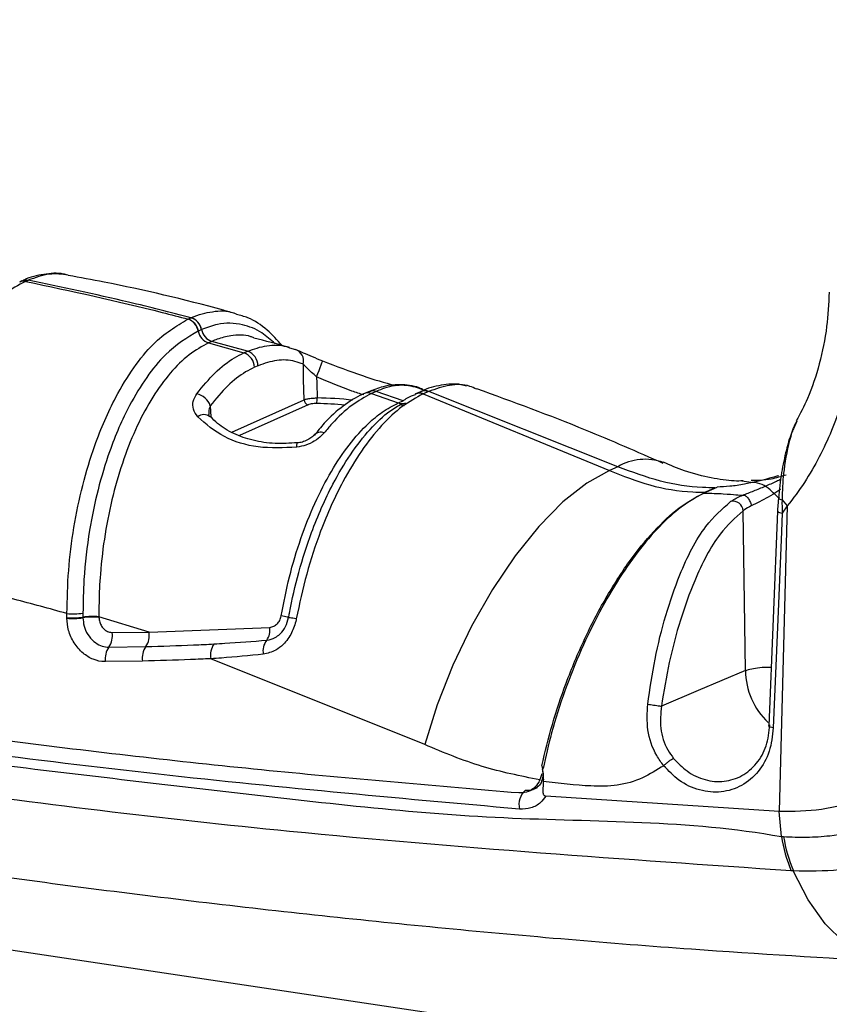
# Model space of a CAD drawing. Header units: millimetres. Extents: x 12 to 859, y 4 to 555.
# Tile 52 of 69: x 682 to 696, y 402 to 420. Entities that reach past the tile are written whole.
import ezdxf

# ---------------------------------------------------------------- set-up
doc = ezdxf.new("R2010")
doc.units = ezdxf.units.MM
doc.linetypes.add('CENTER', pattern=[10.16, 6.35, -1.27, 1.27, -1.27])
doc.layers.add('DEFAULT_1', color=7, linetype='CENTER')
doc.dimstyles.new('SLDDIMSTYLE1', dxfattribs={"dimtxt": 0.18, "dimasz": 3.556, "dimexe": 0, "dimexo": 0.0625, "dimgap": 0, "dimtad": 0, "dimtih": 1, "dimtoh": 1, "dimdec": 0, "dimrnd": 1e-09, "dimzin": 0, "dimdsep": 46, "dimtxsty": 'Standard', "dimsah": 1, "dimcen": 0.09, "dimadec": 0, "dimazin": 0, "dimtfac": 3.556, "dimtdec": 0, "dimtofl": 0, "dimtmove": 0, "dimatfit": 3, "dimfxl": 1, "dimfrac": 2, "dimtolj": 1, "dimtzin": 0, "dimarcsym": 0})

msp = doc.modelspace()

# ---------------------------------------------------------------- linework, layer by layer
at = {"color": 7, "linetype": 'Continuous', "lineweight": 25}
for p, q in [((681.646, 415.118), (681.605, 415.099)), ((681.719, 415.111), (681.718, 415.111)), ((681.76, 415.129), (681.719, 415.111)), ((681.76, 415.13), (681.76, 415.129)), ((684.673, 414.422), (684.729, 414.448)), ((684.729, 414.448), (684.731, 414.448)), ((684.671, 414.422), (684.673, 414.422)), ((684.864, 414.206), (684.863, 414.206)), ((684.921, 414.232), (684.864, 414.206)), ((684.922, 414.232), (684.921, 414.232)), ((685.112, 414.017), (685.052, 413.99)), ((685.052, 413.99), (685.695, 413.808)), ((685.76, 413.837), (685.112, 414.017)), ((686.529, 413.902), (686.634, 413.869)), ((685.695, 413.808), (685.76, 413.837)), ((685.952, 413.573), (685.888, 413.544)), ((687.967, 413.1), (687.879, 413.061)), ((688.109, 413.105), (688.02, 413.065)), ((688.02, 413.065), (688.506, 412.894)), ((688.601, 412.936), (688.109, 413.105)), ((688.823, 413.058), (688.819, 413.056)), ((688.917, 413.1), (688.823, 413.058)), ((689.046, 413.105), (688.893, 413.16)), ((688.968, 413.061), (688.966, 413.06)), ((688.966, 413.06), (692.364, 411.664)), ((689.062, 413.103), (688.968, 413.061)), ((689.065, 413.104), (689.062, 413.103)), ((692.516, 411.732), (689.065, 413.104)), ((688.506, 412.894), (688.601, 412.936)), ((695.779, 412.56), (695.718, 412.421)), ((692.516, 411.732), (692.364, 411.664)), ((694.779, 411.473), (694.95, 411.451)), ((694.078, 411.25), (694.326, 411.361)), ((694.291, 411.345), (694.113, 411.266)), ((695.606, 411.018), (695.456, 405.449)), ((695.51, 411.129), (695.606, 411.018)), ((695.606, 411.018), (695.512, 410.885)), ((694.844, 408.016), (694.799, 410.93)), ((695.428, 410.922), (695.267, 407.009)), ((682.467, 408.972), (682.467, 408.983)), ((682.759, 408.99), (682.759, 408.978)), ((683.965, 408.719), (683.051, 408.996)), ((683.051, 408.996), (683.051, 408.984)), ((683.294, 408.71), (683.965, 408.719)), ((683.965, 408.719), (686.166, 408.804)), ((683.232, 408.444), (683.906, 408.454)), ((683.846, 408.189), (683.169, 408.179)), ((688.993, 406.666), (685.089, 408.231)), ((647.475, 408), (724.357, 396.511)), ((693.309, 407.367), (693.309, 407.367)), ((691.127, 406.134), (691.092, 406.024)), ((690.891, 405.816), (691.048, 405.886)), ((695.456, 405.449), (691.202, 405.728)), ((695.498, 404.991), (695.456, 405.449)), ((695.716, 404.364), (695.679, 404.366))]:
    msp.add_line(p, q, dxfattribs=at)
at = {"color": 8, "linetype": 'Continuous', "lineweight": 25}
for p, q in [((685.082, 412.842), (685.091, 412.641)), ((685.473, 412.361), (686.792, 412.952)), ((686.865, 412.862), (685.613, 412.301)), ((688.624, 412.843), (688.544, 412.86))]:
    msp.add_line(p, q, dxfattribs=at)
at = {"color": 7, "linetype": 'Continuous', "lineweight": 25, "flags": 128}
for points in [[(686.792, 412.952), (686.784, 413.324), (686.779, 413.603)], [(687.022, 413.372), (687.044, 413.429), (687.066, 413.487), (687.086, 413.541), (687.104, 413.589), (687.117, 413.627), (687.126, 413.653), (687.13, 413.665), (687.129, 413.663)], [(687.022, 413.372), (687.025, 413.255), (687.031, 412.985)], [(692.364, 411.664), (691.947, 411.433), (691.513, 411.09), (691.073, 410.643), (690.64, 410.107), (690.228, 409.495), (689.846, 408.825), (689.507, 408.117), (689.22, 407.39), (688.993, 406.666)], [(695.512, 410.884), (695.498, 410.554), (695.444, 409.235), (695.351, 406.973)], [(686.511, 408.983), (686.512, 408.983), (686.508, 408.984), (686.498, 408.987), (686.482, 408.99), (686.462, 408.994), (686.436, 408.999), (686.407, 409.005), (686.374, 409.011)], [(686.649, 408.958), (686.616, 408.964), (686.586, 408.969), (686.561, 408.974), (686.54, 408.978), (686.524, 408.98), (686.514, 408.982), (686.509, 408.983), (686.511, 408.983)], [(694.844, 408.016), (693.982, 407.652), (693.309, 407.367)]]:
    msp.add_lwpolyline(points, dxfattribs=at)
at = {"color": 8, "linetype": 'Continuous', "lineweight": 25, "flags": 128}
for points in [[(686.658, 412.087), (686.66, 412.128), (686.664, 412.155), (686.67, 412.165), (686.671, 412.165)], [(697.515, 402.708), (697.399, 402.72), (697.012, 402.834), (696.642, 403.061), (696.298, 403.397), (695.987, 403.835), (695.716, 404.364)]]:
    msp.add_lwpolyline(points, dxfattribs=at)
at = {"color": 8, "linetype": 'Continuous', "lineweight": 25}
for centre, radius, start, end in [((681.68, 414.928), 0.186, 78.1528, 114.1561), ((681.68, 414.929), 0.186, 78.155, 113.774), ((681.721, 414.947), 0.186, 78.1547, 113.8077), ((687.955, 412.887), 0.19, 69.9081, 113.79), ((688.044, 412.926), 0.19, 69.8945, 114.5683), ((688.897, 412.881), 0.191, 68.8325, 114.4904), ((688.899, 412.882), 0.191, 68.8331, 113.5455), ((688.993, 412.925), 0.191, 68.8336, 113.5161), ((688.996, 412.926), 0.191, 68.8162, 113.5991), ((686.893, 405.475), 7.512, 83.9806, 88.9482), ((688.574, 413.074), 0.192, 249.492, 292.6787), ((684.964, 412.503), 0.179, 51.4551, 128.7245), ((687.092, 412.197), 0.164, 66.7748, 136.9006), ((693.009, 410.9), 0.967, 69.7896, 120.645), ((696.15, 408.025), 1.306, 180.3841, 227.0034)]:
    msp.add_arc(centre, radius, start, end, dxfattribs=at)
at = {"color": 7, "linetype": 'Continuous', "lineweight": 25}
for centre, radius, start, end in [((681.722, 414.947), 0.186, 78.1479, 114.2317), ((684.646, 414.181), 0.279, 10.4325, 72.6611), ((684.648, 414.182), 0.279, 10.4054, 72.6527), ((684.588, 414.155), 0.279, 10.4598, 72.67), ((684.59, 414.156), 0.279, 10.4325, 72.6611), ((685.138, 414.256), 0.28, 190.4649, 252.2174), ((685.197, 414.283), 0.28, 190.4649, 252.2174), ((685.604, 413.538), 0.284, 1.0869, 71.2071), ((685.668, 413.567), 0.284, 1.0869, 71.2071), ((686.56, 413.657), 0.225, 346.1044, 70.7844), ((684.756, 412.726), 0.346, 19.5816, 76.669), ((686.885, 412.953), 0.0929, 180.5729, 257.8091), ((686.45, 412.971), 0.581, 351.3607, 1.3358), ((686.888, 405.568), 7.318, 84.9094, 88.9285), ((694.618, 410.923), 0.181, 2.249, 104.2974), ((682.582, 410.205), 1.155, 264.262, 278.8125), ((682.588, 410.115), 1.138, 263.8899, 278.6356), ((682.588, 410.103), 1.138, 263.8899, 278.6356), ((682.93, 407.864), 1.138, 83.8886, 98.6354), ((682.93, 407.853), 1.138, 83.8886, 98.6354), ((682.929, 408.656), 0.369, 325.0369, 8.3271), ((683.605, 408.661), 0.365, 325.4627, 9.1911), ((685.858, 408.753), 0.312, 324.0504, 9.3425), ((686.362, 408.374), 0.319, 142.028, 191.0645), ((683.534, 408.233), 0.369, 145.0359, 188.3267), ((684.206, 408.247), 0.365, 145.4617, 189.1907), ((685.431, 408.296), 0.348, 143.8369, 190.8047), ((691.061, 405.574), 0.35, 131.3215, 193.7455), ((698.217, 405.438), 2.755, 189.3254, 202.8843), ((698.262, 405.426), 2.758, 189.1166, 202.6375)]:
    msp.add_arc(centre, radius, start, end, dxfattribs=at)
for points, knots in [([(682.477, 415.223), (682.453, 415.231), (682.315, 415.274), (682.043, 415.241), (681.787, 415.194), (681.658, 415.12), (681.647, 415.114)], [0, 0, 0, 0, 0.087658, 0.521527, 0.959032, 1, 1, 1, 1]), ([(685.539, 414.522), (685.467, 414.543), (684.672, 414.768), (683.655, 415.004), (682.708, 415.179), (682.49, 415.219)], [0, 0, 0, 0, 0.0707278, 0.7862347, 1, 1, 1, 1]), ([(681.718, 415.111), (681.716, 415.11), (681.584, 415.05), (681.318, 414.887), (680.931, 414.526), (680.562, 414.052), (680.223, 413.486), (679.884, 412.757), (679.607, 411.944), (679.406, 411.083), (679.301, 410.403), (679.27, 409.989), (679.258, 409.831)], [0, 0, 0, 0, 0.001576, 0.11271, 0.223844, 0.334978, 0.446112, 0.55568, 0.708945, 0.820092, 0.931238, 1, 1, 1, 1]), ([(681.718, 415.111), (682.548, 414.934), (683.535, 414.723), (684.517, 414.464), (684.673, 414.422)], [0, 0, 0, 0, 0.840993, 1, 1, 1, 1]), ([(684.729, 414.448), (684.351, 414.545), (683.362, 414.798), (682.371, 415.003), (681.76, 415.13)], [0, 0, 0, 0, 0.383273, 1, 1, 1, 1]), ([(696.371, 414.917), (696.36, 414.705), (696.338, 414.256), (696.2, 413.604), (696.013, 413.024), (695.841, 412.7), (695.77, 412.566)], [0, 0, 0, 0, 0.247017, 0.524951, 0.803174, 1, 1, 1, 1]), ([(696.887, 414.706), (696.866, 414.395), (696.825, 413.773), (696.597, 412.825), (696.212, 411.88), (695.827, 411.291), (695.606, 411.018), (695.606, 411.018)], [0, 0, 0, 0, 0.225304, 0.450604, 0.720795, 0.999995, 1, 1, 1, 1]), ([(686.391, 413.94), (686.303, 414.039), (686.114, 414.25), (685.829, 414.439), (685.628, 414.491), (685.557, 414.509)], [0, 0, 0, 0, 0.361027, 0.773999, 1, 1, 1, 1]), ([(682.467, 409.056), (682.473, 409.317), (682.485, 409.838), (682.585, 410.629), (682.746, 411.399), (682.993, 412.215), (683.31, 412.945), (683.68, 413.548), (684.115, 414.087), (684.459, 414.293), (684.671, 414.422)], [0, 0, 0, 0, 0.111358, 0.222714, 0.334876, 0.447032, 0.59946, 0.709772, 0.82008, 1, 1, 1, 1]), ([(684.863, 414.206), (684.66, 414.083), (684.332, 413.886), (683.917, 413.373), (683.563, 412.797), (683.261, 412.099), (683.025, 411.318), (682.862, 410.532), (682.771, 409.769), (682.762, 409.267), (682.759, 409.064)], [0, 0, 0, 0, 0.179389, 0.289464, 0.399543, 0.551863, 0.664152, 0.776448, 0.90955, 1, 1, 1, 1]), ([(686.529, 413.903), (686.523, 413.905), (686.306, 413.972), (686.087, 414.025), (685.874, 414.076)], [0, 0, 0, 0, 0.028662, 1, 1, 1, 1]), ([(685.052, 413.99), (684.932, 413.924), (684.693, 413.793), (684.348, 413.453), (684.029, 413.016), (683.742, 412.488), (683.497, 411.883), (683.298, 411.217), (683.154, 410.508), (683.075, 409.847), (683.05, 409.341), (683.051, 409.083), (683.051, 408.996)], [0, 0, 0, 0, 0.109487, 0.218977, 0.328469, 0.437965, 0.548058, 0.658157, 0.76947, 0.880788, 0.959819, 1, 1, 1, 1]), ([(684.836, 413.063), (684.945, 413.195), (685.165, 413.464), (685.459, 413.69), (685.638, 413.779), (685.695, 413.808)], [0, 0, 0, 0, 0.398121, 0.807737, 1, 1, 1, 1]), ([(686.634, 413.869), (686.678, 413.851), (686.76, 413.818), (686.936, 413.74), (687.065, 413.689), (687.129, 413.663)], [0, 0, 0, 0, 0.361108, 0.683015, 1, 1, 1, 1]), ([(685.888, 413.544), (685.834, 413.517), (685.669, 413.435), (685.393, 413.223), (685.187, 412.97), (685.082, 412.842)], [0, 0, 0, 0, 0.192245, 0.590349, 1, 1, 1, 1]), ([(686.779, 413.603), (686.728, 413.62), (686.571, 413.675), (686.294, 413.692), (686.067, 413.613), (685.952, 413.573)], [0, 0, 0, 0, 0.192244, 0.590344, 1, 1, 1, 1]), ([(687.022, 413.372), (686.99, 413.398), (686.926, 413.45), (686.841, 413.533), (686.8, 413.579), (686.779, 413.603)], [0, 0, 0, 0, 0.317984, 0.645839, 1, 1, 1, 1]), ([(687.129, 413.663), (687.377, 413.567), (687.85, 413.383), (688.259, 413.267), (688.453, 413.212)], [0, 0, 0, 0, 0.525673, 1, 1, 1, 1]), ([(688.955, 413.143), (688.947, 413.147), (688.831, 413.202), (688.587, 413.236), (688.26, 413.217), (688.056, 413.13), (687.968, 413.091)], [0, 0, 0, 0, 0.02797, 0.381743, 0.73206, 1, 1, 1, 1]), ([(688.945, 413.149), (688.837, 413.179), (688.617, 413.24), (688.331, 413.195), (688.159, 413.125), (688.109, 413.105)], [0, 0, 0, 0, 0.407836, 0.827461, 1, 1, 1, 1]), ([(689.757, 413.2), (689.724, 413.21), (689.575, 413.255), (689.293, 413.22), (689.044, 413.172), (688.923, 413.102), (688.92, 413.1)], [0, 0, 0, 0, 0.124247, 0.554252, 0.987553, 1, 1, 1, 1]), ([(689.938, 413.146), (689.898, 413.165), (689.744, 413.236), (689.449, 413.236), (689.193, 413.148), (689.065, 413.104)], [0, 0, 0, 0, 0.151284, 0.575647, 1, 1, 1, 1]), ([(684.852, 412.643), (684.821, 412.687), (684.761, 412.774), (684.759, 412.927), (684.81, 413.018), (684.836, 413.063)], [0, 0, 0, 0, 0.339645, 0.667371, 1, 1, 1, 1]), ([(688.966, 413.06), (688.838, 412.99), (688.582, 412.852), (688.201, 412.495), (687.836, 412.034), (687.451, 411.4), (687.11, 410.639), (686.827, 409.782), (686.709, 409.233), (686.649, 408.958)], [0, 0, 0, 0, 0.130475, 0.260954, 0.394316, 0.527684, 0.712353, 0.856172, 1, 1, 1, 1]), ([(687.879, 413.059), (687.871, 413.056), (687.743, 413.007), (687.499, 412.841), (687.204, 412.592), (687.038, 412.378), (686.978, 412.301)], [0, 0, 0, 0, 0.024359, 0.397477, 0.783502, 1, 1, 1, 1]), ([(688.02, 413.065), (687.901, 413.001), (687.659, 412.87), (687.369, 412.6), (687.205, 412.404), (687.157, 412.347)], [0, 0, 0, 0, 0.407832, 0.827493, 1, 1, 1, 1]), ([(688.821, 413.045), (688.771, 413.028), (688.691, 413), (688.614, 412.943), (688.585, 412.921)], [0, 0, 0, 0, 0.6171, 1, 1, 1, 1]), ([(693.343, 411.793), (692.872, 412), (691.747, 412.493), (690.605, 412.911), (689.941, 413.154)], [0, 0, 0, 0, 0.418626, 1, 1, 1, 1]), ([(686.374, 409.011), (686.42, 409.25), (686.515, 409.735), (686.726, 410.427), (686.984, 411.078), (687.281, 411.653), (687.612, 412.148), (687.928, 412.497), (688.229, 412.749), (688.41, 412.843), (688.506, 412.894)], [0, 0, 0, 0, 0.132434, 0.268672, 0.401052, 0.537329, 0.668567, 0.803695, 0.894697, 1, 1, 1, 1]), ([(686.511, 408.983), (686.516, 409.01), (686.567, 409.288), (686.69, 409.818), (686.946, 410.623), (687.269, 411.353), (687.638, 411.973), (687.989, 412.419), (688.308, 412.73), (688.505, 412.84), (688.579, 412.881)], [0, 0, 0, 0, 0.015781, 0.157647, 0.303642, 0.498889, 0.638056, 0.781285, 0.917612, 1, 1, 1, 1]), ([(686.792, 412.952), (686.808, 412.958), (686.842, 412.97), (686.918, 412.981), (686.984, 412.985), (687.021, 412.985), (687.031, 412.985)], [0, 0, 0, 0, 0.300217, 0.600458, 0.900612, 1, 1, 1, 1]), ([(687.024, 412.884), (687.018, 412.884), (686.993, 412.885), (686.949, 412.882), (686.898, 412.875), (686.876, 412.866), (686.865, 412.862)], [0, 0, 0, 0, 0.099395, 0.399547, 0.699775, 1, 1, 1, 1]), ([(686.658, 412.087), (686.42, 412.077), (685.945, 412.055), (685.292, 412.257), (685.002, 412.511), (684.852, 412.643)], [0, 0, 0, 0, 0.327756, 0.653482, 1, 1, 1, 1]), ([(685.075, 412.646), (685.068, 412.653), (685.053, 412.669), (685.056, 412.677), (685.057, 412.682)], [0, 0, 0, 0, 0.460935, 1, 1, 1, 1]), ([(686.671, 412.168), (686.534, 412.16), (686.253, 412.143), (685.855, 412.202), (685.5, 412.329), (685.238, 412.486), (685.124, 412.605), (685.082, 412.65)], [0, 0, 0, 0, 0.207819, 0.42766, 0.643543, 0.867117, 1, 1, 1, 1]), ([(687.157, 412.347), (687.142, 412.331), (687.095, 412.277), (686.989, 412.197), (686.831, 412.119), (686.716, 412.098), (686.658, 412.087)], [0, 0, 0, 0, 0.135954, 0.443123, 0.723591, 1, 1, 1, 1]), ([(686.972, 412.31), (686.968, 412.304), (686.955, 412.287), (686.899, 412.242), (686.815, 412.198), (686.732, 412.171), (686.686, 412.168), (686.671, 412.167)], [0, 0, 0, 0, 0.1266347, 0.3866858, 0.6660748, 0.8912838, 1, 1, 1, 1]), ([(695.718, 412.421), (695.706, 412.396), (695.652, 412.278), (695.579, 412.008), (695.491, 411.609), (695.46, 411.312), (695.443, 411.155)], [0, 0, 0, 0, 0.07058, 0.321872, 0.640822, 1, 1, 1, 1]), ([(694.802, 411.473), (694.748, 411.472), (694.574, 411.466), (694.216, 411.524), (693.776, 411.629), (693.474, 411.759), (693.344, 411.815)], [0, 0, 0, 0, 0.1339694, 0.4373186, 0.7580727, 1, 1, 1, 1]), ([(692.364, 411.664), (692.608, 411.566), (693.104, 411.367), (693.699, 411.276), (694.036, 411.268), (694.113, 411.266)], [0, 0, 0, 0, 0.428171, 0.868834, 1, 1, 1, 1]), ([(694.291, 411.345), (694.214, 411.347), (693.886, 411.356), (693.287, 411.444), (692.775, 411.635), (692.516, 411.732)], [0, 0, 0, 0, 0.131166, 0.559334, 1, 1, 1, 1]), ([(695.586, 411.58), (695.492, 411.552), (695.248, 411.48), (695.063, 411.479), (694.949, 411.479)], [0, 0, 0, 0, 0.385195, 1, 1, 1, 1]), ([(694.796, 411.214), (694.862, 411.239), (694.991, 411.29), (695.21, 411.378), (695.377, 411.452), (695.464, 411.496), (695.491, 411.509)], [0, 0, 0, 0, 0.287012, 0.570468, 0.869607, 1, 1, 1, 1]), ([(695.444, 411.162), (695.395, 411.214), (695.26, 411.359), (695.092, 411.446), (694.968, 411.446), (694.964, 411.446)], [0, 0, 0, 0, 0.351998, 0.977345, 1, 1, 1, 1]), ([(691.129, 406.28), (691.189, 406.532), (691.309, 407.036), (691.574, 407.818), (691.9, 408.599), (692.29, 409.348), (692.717, 410.015), (693.169, 410.569), (693.631, 411.008), (693.93, 411.17), (694.078, 411.25)], [0, 0, 0, 0, 0.115379, 0.231242, 0.359426, 0.487431, 0.615886, 0.743477, 0.872104, 1, 1, 1, 1]), ([(694.113, 411.266), (693.984, 411.197), (693.725, 411.058), (693.323, 410.705), (692.927, 410.255), (692.54, 409.713), (692.175, 409.089), (691.837, 408.395), (691.543, 407.652), (691.306, 406.92), (691.201, 406.448), (691.153, 406.232)], [0, 0, 0, 0, 0.110464, 0.2209423, 0.3312598, 0.4415969, 0.5548948, 0.6682012, 0.7849792, 0.9017554, 1, 1, 1, 1]), ([(694.078, 411.25), (694.147, 411.249), (694.289, 411.247), (694.511, 411.236), (694.689, 411.218), (694.76, 411.215), (694.796, 411.214)], [0, 0, 0, 0, 0.1385954, 0.2872363, 0.6295287, 1, 1, 1, 1]), ([(694.573, 411.098), (694.586, 411.106), (694.646, 411.146), (694.727, 411.186), (694.796, 411.214), (694.796, 411.214)], [0, 0, 0, 0, 0.208261, 0.999937, 1, 1, 1, 1]), ([(695.48, 411.319), (695.46, 411.304), (695.394, 411.258), (695.267, 411.181), (695.1, 411.093), (694.999, 411.045), (694.949, 411.021)], [0, 0, 0, 0, 0.135779, 0.442501, 0.724249, 1, 1, 1, 1]), ([(693.061, 407.404), (693.101, 407.68), (693.182, 408.232), (693.381, 409.029), (693.671, 409.869), (694.056, 410.641), (694.418, 410.96), (694.573, 411.098)], [0, 0, 0, 0, 0.182846, 0.365677, 0.54835, 0.805393, 1, 1, 1, 1]), ([(694.949, 411.021), (694.904, 410.997), (694.847, 410.967), (694.807, 410.936), (694.799, 410.93)], [0, 0, 0, 0, 0.788823, 1, 1, 1, 1]), ([(695.444, 411.155), (695.439, 411.1), (695.432, 411.022), (695.429, 410.945), (695.428, 410.922)], [0, 0, 0, 0, 0.702792, 1, 1, 1, 1]), ([(695.462, 411.165), (695.453, 411.163), (695.442, 411.16), (695.444, 411.156), (695.445, 411.155)], [0, 0, 0, 0, 0.7703485, 1, 1, 1, 1]), ([(695.51, 411.129), (695.51, 411.129), (695.509, 411.048), (695.51, 410.966), (695.512, 410.885), (695.512, 410.885)], [0, 0, 0, 0, 0.000081, 0.999919, 1, 1, 1, 1]), ([(694.799, 410.93), (694.656, 410.802), (694.322, 410.502), (693.942, 409.755), (693.648, 408.942), (693.441, 408.169), (693.353, 407.635), (693.309, 407.367)], [0, 0, 0, 0, 0.191512, 0.447836, 0.631621, 0.815593, 1, 1, 1, 1]), ([(658.753, 410.482), (658.753, 410.482), (660.579, 410.038), (664.237, 409.196), (669.733, 408.089), (675.088, 407.163), (680.301, 406.392), (685.365, 405.817), (690.448, 405.215), (693.787, 405.297), (695.498, 404.991), (695.498, 404.991)], [0, 0, 0, 0, 0, 0.149498, 0.299044, 0.44859, 0.586293, 0.723995, 0.861997, 1, 1, 1, 1, 1]), ([(695.679, 404.366), (692.631, 404.574), (687.282, 404.939), (679.615, 405.873), (672.689, 406.946), (665.756, 408.254), (661.139, 409.333), (658.831, 409.873)], [0, 0, 0, 0, 0.248505, 0.435999, 0.623492, 0.811746, 1, 1, 1, 1]), ([(682.467, 409.056), (682.144, 409.145), (681.079, 409.438), (680.006, 409.668), (679.258, 409.828)], [0, 0, 0, 0, 0.3025522, 1, 1, 1, 1]), ([(690.721, 405.491), (688.455, 405.693), (683.921, 406.099), (677.111, 407.014), (670.298, 408.134), (665.764, 409.084), (663.496, 409.559)], [0, 0, 0, 0, 0.2498768, 0.5, 0.7498768, 1, 1, 1, 1]), ([(682.467, 408.983), (682.467, 408.987), (682.467, 409.011), (682.467, 409.036), (682.467, 409.056)], [0, 0, 0, 0, 0.152343, 1, 1, 1, 1]), ([(682.759, 409.064), (682.759, 409.043), (682.759, 409.018), (682.759, 408.994), (682.759, 408.99)], [0, 0, 0, 0, 0.847648, 1, 1, 1, 1]), ([(683.169, 408.179), (683.165, 408.179), (683.091, 408.179), (682.947, 408.209), (682.749, 408.329), (682.59, 408.513), (682.486, 408.741), (682.473, 408.897), (682.467, 408.972)], [0, 0, 0, 0, 0.009942, 0.211518, 0.401803, 0.613218, 0.814901, 1, 1, 1, 1]), ([(682.759, 408.978), (682.763, 408.928), (682.772, 408.822), (682.842, 408.669), (682.949, 408.545), (683.076, 408.468), (683.17, 408.447), (683.22, 408.444), (683.229, 408.444), (683.232, 408.444)], [0, 0, 0, 0, 0.1850904, 0.3867403, 0.5980771, 0.788256, 0.9599288, 0.9900648, 1, 1, 1, 1]), ([(683.051, 408.984), (683.054, 408.956), (683.059, 408.899), (683.097, 408.82), (683.153, 408.758), (683.222, 408.717), (683.271, 408.712), (683.294, 408.71)], [0, 0, 0, 0, 0.202072, 0.404151, 0.606106, 0.807799, 1, 1, 1, 1]), ([(686.649, 408.958), (686.648, 408.953), (686.631, 408.865), (686.571, 408.692), (686.436, 408.504), (686.259, 408.362), (686.127, 408.331), (686.049, 408.313)], [0, 0, 0, 0, 0.016038, 0.267825, 0.538744, 0.729564, 1, 1, 1, 1]), ([(686.11, 408.57), (686.114, 408.571), (686.166, 408.576), (686.254, 408.604), (686.37, 408.689), (686.465, 408.813), (686.495, 408.926), (686.511, 408.983)], [0, 0, 0, 0, 0.018051, 0.274477, 0.465502, 0.734502, 1, 1, 1, 1]), ([(686.166, 408.804), (686.19, 408.809), (686.239, 408.817), (686.303, 408.864), (686.352, 408.929), (686.367, 408.984), (686.374, 409.011)], [0, 0, 0, 0, 0.251308, 0.497836, 0.745623, 1, 1, 1, 1]), ([(685.15, 408.502), (685.215, 408.505), (685.533, 408.523), (685.855, 408.55), (686.11, 408.57)], [0, 0, 0, 0, 0.205409, 1, 1, 1, 1]), ([(683.906, 408.454), (684.196, 408.462), (684.61, 408.474), (685.026, 408.495), (685.15, 408.502)], [0, 0, 0, 0, 0.7012452, 1, 1, 1, 1]), ([(660.016, 408.311), (660.811, 408.119), (663.099, 407.569), (666.887, 406.736), (671.381, 405.845), (675.878, 405.057), (680.377, 404.37), (684.875, 403.786), (689.37, 403.305), (693.584, 402.944), (696.297, 402.782), (697.514, 402.709)], [0, 0, 0, 0, 0.063754, 0.183616, 0.303468, 0.423303, 0.54312, 0.66292, 0.782702, 0.902467, 1, 1, 1, 1]), ([(685.089, 408.231), (684.966, 408.226), (684.552, 408.208), (684.137, 408.197), (683.846, 408.189)], [0, 0, 0, 0, 0.298772, 1, 1, 1, 1]), ([(686.049, 408.313), (685.793, 408.288), (685.472, 408.257), (685.154, 408.236), (685.089, 408.231)], [0, 0, 0, 0, 0.7947919, 1, 1, 1, 1]), ([(690.71, 405.785), (689.241, 405.909), (686.243, 406.162), (681.71, 406.671), (678.647, 407.102), (677.116, 407.317)], [0, 0, 0, 0, 0.324651, 0.66225, 1, 1, 1, 1]), ([(693.351, 406.282), (693.307, 406.341), (693.168, 406.534), (693.035, 406.922), (693.052, 407.247), (693.061, 407.404)], [0, 0, 0, 0, 0.189224, 0.607818, 1, 1, 1, 1]), ([(693.061, 407.404), (693.064, 407.404), (693.08, 407.401), (693.115, 407.396), (693.169, 407.388), (693.225, 407.38), (693.275, 407.372), (693.298, 407.369), (693.309, 407.367)], [0, 0, 0, 0, 0.043671, 0.208959, 0.406724, 0.604484, 0.802242, 1, 1, 1, 1]), ([(693.309, 407.367), (693.297, 407.233), (693.272, 406.958), (693.379, 406.628), (693.496, 406.466), (693.533, 406.416)], [0, 0, 0, 0, 0.396447, 0.812771, 1, 1, 1, 1]), ([(695.351, 406.973), (695.335, 406.826), (695.302, 406.531), (695.091, 406.161), (694.785, 405.9), (694.407, 405.78), (694.005, 405.816), (693.633, 405.987), (693.441, 406.188), (693.351, 406.282)], [0, 0, 0, 0, 0.144761, 0.29072, 0.436568, 0.582219, 0.727707, 0.873136, 1, 1, 1, 1]), ([(693.533, 406.416), (693.611, 406.334), (693.779, 406.157), (694.104, 406.007), (694.456, 405.976), (694.788, 406.081), (695.057, 406.31), (695.244, 406.635), (695.273, 406.896), (695.288, 407.026)], [0, 0, 0, 0, 0.126714, 0.271961, 0.417261, 0.562728, 0.708401, 0.854198, 1, 1, 1, 1]), ([(695.351, 406.973), (695.334, 406.976), (695.299, 406.983), (695.27, 406.998), (695.263, 407.013), (695.279, 407.022), (695.288, 407.026)], [0, 0, 0, 0, 0.249985, 0.49998, 0.749984, 1, 1, 1, 1]), ([(691.092, 406.024), (690.74, 406.094), (690.029, 406.235), (689.34, 406.521), (688.993, 406.666)], [0, 0, 0, 0, 0.496123, 1, 1, 1, 1]), ([(691.136, 406.22), (691.14, 406.204), (691.159, 406.132), (691.139, 406.022), (691.091, 405.916), (691.031, 405.884), (691, 405.868)], [0, 0, 0, 0, 0.0825576, 0.3794219, 0.6897427, 1, 1, 1, 1]), ([(691.129, 406.281), (691.143, 406.195), (691.159, 406.099), (691.156, 406.004), (691.156, 405.993)], [0, 0, 0, 0, 0.882887, 1, 1, 1, 1]), ([(693.351, 406.282), (693.225, 406.203), (692.963, 406.037), (692.511, 405.906), (691.897, 405.905), (691.446, 405.959), (691.156, 405.993)], [0, 0, 0, 0, 0.196372, 0.409624, 0.620611, 1, 1, 1, 1]), ([(691.092, 406.024), (691.086, 406.01), (691.057, 405.95), (690.981, 405.861), (690.853, 405.789), (690.757, 405.786), (690.71, 405.785)], [0, 0, 0, 0, 0.088314, 0.398003, 0.707413, 1, 1, 1, 1]), ([(691.156, 405.993), (691.155, 405.965), (691.152, 405.918), (691.148, 405.858), (691.147, 405.813), (691.15, 405.78), (691.158, 405.755), (691.169, 405.741), (691.184, 405.731), (691.195, 405.729), (691.202, 405.728)], [0, 0, 0, 0, 0.290061, 0.481792, 0.611179, 0.749074, 0.811037, 0.873663, 0.927618, 1, 1, 1, 1]), ([(691.202, 405.728), (691.172, 405.687), (691.102, 405.591), (690.937, 405.497), (690.793, 405.493), (690.721, 405.491)], [0, 0, 0, 0, 0.276151, 0.638025, 1, 1, 1, 1]), ([(696.967, 405.673), (696.724, 405.597), (696.238, 405.446), (695.717, 405.448), (695.456, 405.449)], [0, 0, 0, 0, 0.499979, 1, 1, 1, 1]), ([(695.539, 404.989), (695.68, 404.983), (695.962, 404.972), (696.456, 405.006), (696.804, 405.066), (697.012, 405.115), (697.012, 405.115)], [0, 0, 0, 0, 0.282663, 0.565319, 0.999989, 1, 1, 1, 1]), ([(695.498, 404.991), (695.498, 404.991), (695.512, 404.991), (695.525, 404.99), (695.539, 404.989)], [0, 0, 0, 0, 0.000429, 1, 1, 1, 1]), ([(697.348, 404.528), (697.084, 404.469), (696.55, 404.349), (695.996, 404.359), (695.716, 404.364)], [0, 0, 0, 0, 0.49532, 1, 1, 1, 1])]:
    msp.add_open_spline(points, degree=3, knots=knots, dxfattribs=at)
at = {"color": 8, "linetype": 'Continuous', "lineweight": 25}
for points, knots in [([(682.491, 415.225), (682.378, 415.24), (682.142, 415.271), (681.891, 415.178), (681.76, 415.13)], [0, 0, 0, 0, 0.478518, 1, 1, 1, 1]), ([(684.731, 414.448), (684.734, 414.45), (684.865, 414.508), (685.127, 414.572), (685.403, 414.584), (685.541, 414.523), (685.556, 414.517)], [0, 0, 0, 0, 0.010361, 0.468896, 0.940696, 1, 1, 1, 1]), ([(686.265, 413.973), (686.186, 414.044), (685.999, 414.212), (685.644, 414.346), (685.27, 414.362), (685.019, 414.268), (684.922, 414.232)], [0, 0, 0, 0, 0.197363, 0.466505, 0.796053, 1, 1, 1, 1]), ([(685.875, 414.08), (685.857, 414.088), (685.723, 414.144), (685.495, 414.131), (685.257, 414.078), (685.143, 414.03), (685.112, 414.017)], [0, 0, 0, 0, 0.07476, 0.55588, 0.878406, 1, 1, 1, 1]), ([(685.76, 413.837), (685.878, 413.878), (686.119, 413.962), (686.376, 413.953), (686.51, 413.909), (686.529, 413.902)], [0, 0, 0, 0, 0.454959, 0.923114, 1, 1, 1, 1]), ([(687.881, 413.041), (687.81, 413.063), (687.544, 413.145), (687.243, 413.276), (687.022, 413.372)], [0, 0, 0, 0, 0.267894, 1, 1, 1, 1]), ([(685.082, 412.842), (685.069, 412.807), (685.05, 412.754), (685.056, 412.699), (685.058, 412.682)], [0, 0, 0, 0, 0.677455, 1, 1, 1, 1]), ([(695.779, 412.561), (695.778, 412.56), (695.731, 412.492), (695.635, 412.195), (695.542, 411.732), (695.514, 411.332), (695.511, 411.151), (695.51, 411.129)], [0, 0, 0, 0, 0.004373, 0.224709, 0.643257, 0.958453, 1, 1, 1, 1]), ([(695.448, 411.571), (695.443, 411.569), (695.243, 411.505), (694.943, 411.431), (694.562, 411.37), (694.402, 411.364), (694.326, 411.361)], [0, 0, 0, 0, 0.01421, 0.551795, 0.784181, 1, 1, 1, 1]), ([(695.445, 411.155), (695.444, 411.153), (695.444, 411.148), (695.466, 411.139), (695.496, 411.133), (695.51, 411.129)], [0, 0, 0, 0, 0.259776, 0.629888, 1, 1, 1, 1]), ([(695.431, 410.922), (695.431, 410.918), (695.431, 410.91), (695.46, 410.896), (695.495, 410.889), (695.512, 410.885)], [0, 0, 0, 0, 0.268849, 0.634424, 1, 1, 1, 1]), ([(694.844, 408.016), (694.879, 408.028), (694.948, 408.052), (695.102, 408.074), (695.23, 408.083), (695.298, 408.08), (695.311, 408.08)], [0, 0, 0, 0, 0.309704, 0.619408, 0.929116, 1, 1, 1, 1]), ([(690.83, 405.837), (690.88, 405.835), (690.943, 405.833), (690.99, 405.862), (691, 405.869)], [0, 0, 0, 0, 0.780306, 1, 1, 1, 1])]:
    msp.add_open_spline(points, degree=3, knots=knots, dxfattribs=at)
at = {"color": 7, "linetype": 'Continuous', "lineweight": 25}
for points in [[(694.796, 411.214), (694.803, 411.215), (694.816, 411.216), (694.839, 411.207), (694.863, 411.19), (694.886, 411.165), (694.908, 411.134), (694.926, 411.098), (694.94, 411.059), (694.946, 411.034), (694.949, 411.021)], [(693.351, 406.282), (693.365, 406.295), (693.393, 406.323), (693.444, 406.364), (693.494, 406.398), (693.52, 406.41), (693.533, 406.416)]]:
    msp.add_open_spline(points, degree=3, dxfattribs=at)

# ---------------------------------------------------------------- leaders
at = {"layer": 'DEFAULT_1'}
msp.add_leader([(683.867, 423.171), (648.824, 388.313)], dimstyle='SLDDIMSTYLE1', dxfattribs=at)

doc.saveas('drawing.dxf')
